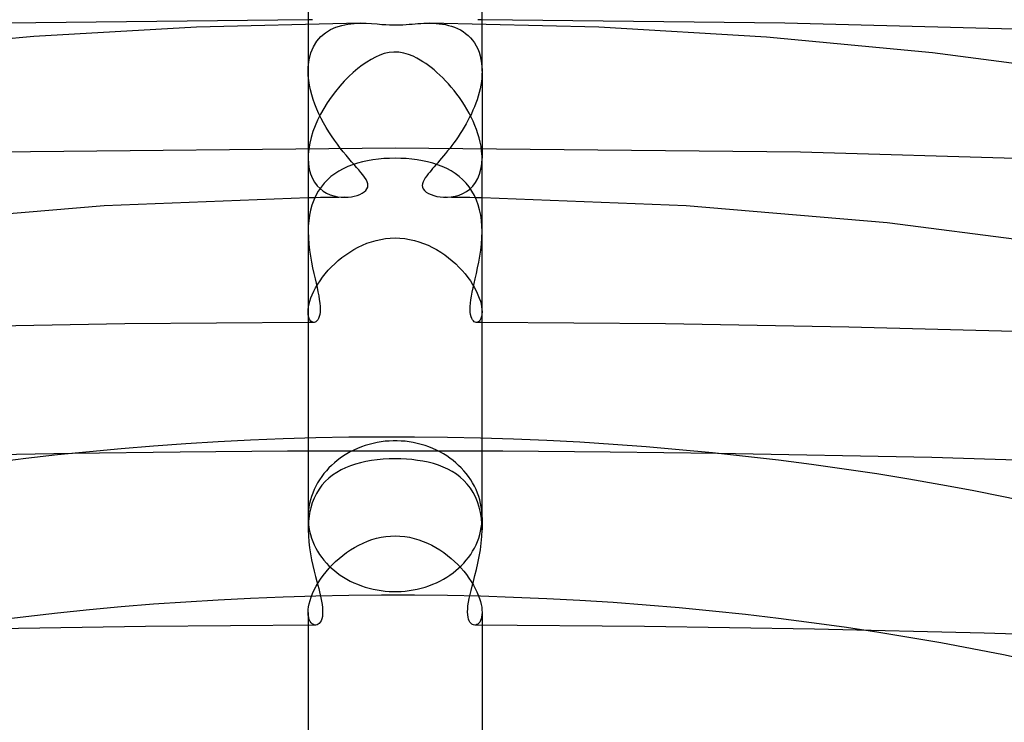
# Model space of a CAD drawing. Header units: millimetres. Extents: x -305 to 305, y -173 to 291.
# Tile 55 of 95: x -9 to 14, y 211 to 227. Entities that reach past the tile are written whole.
import ezdxf

# ---------------------------------------------------------------- set-up
doc = ezdxf.new("R2010")
doc.units = ezdxf.units.MM
doc.layers.add('HIDDEN', color=7, linetype='Continuous')
doc.layers.add('THICK', color=7, linetype='Continuous')

msp = doc.modelspace()

# ---------------------------------------------------------------- linework, layer by layer
at = {"layer": 'HIDDEN'}
for p, q in [((-1.984, 227.28), (-2, 227.28)), ((-2, 227.186), (-2, 226.099)), ((-1.967, 227.28), (-1.984, 227.28)), ((-1.951, 227.28), (-1.967, 227.28)), ((-1.935, 227.28), (-1.951, 227.28)), ((-1.919, 227.28), (-1.935, 227.28)), ((-1.902, 227.28), (-1.919, 227.28)), ((-1.36, 227.109), (-1.228, 227.151)), ((-1.228, 227.151), (-1.088, 227.18)), ((-1.088, 227.18), (-0.945, 227.196)), ((-0.945, 227.196), (-0.802, 227.201)), ((0.803, 227.201), (0.874, 227.199)), ((0.874, 227.199), (0.945, 227.195)), ((0.945, 227.195), (1.016, 227.189)), ((1.016, 227.189), (1.088, 227.179)), ((1.088, 227.179), (1.159, 227.167)), ((1.159, 227.167), (1.229, 227.151)), ((1.229, 227.151), (1.299, 227.131)), ((1.299, 227.131), (1.367, 227.106)), ((1.919, 227.28), (1.903, 227.28)), ((1.935, 227.28), (1.919, 227.28)), ((1.951, 227.28), (1.935, 227.28)), ((1.968, 227.28), (1.951, 227.28)), ((1.984, 227.28), (1.968, 227.28)), ((2, 227.28), (1.984, 227.28)), ((2, 226.099), (2, 227.186)), ((-1.705, 226.891), (-1.6, 226.98)), ((-1.6, 226.98), (-1.485, 227.053)), ((-1.485, 227.053), (-1.36, 227.109)), ((1.367, 227.106), (1.434, 227.078)), ((1.434, 227.078), (1.5, 227.045)), ((1.5, 227.045), (1.562, 227.007)), ((1.562, 227.007), (1.622, 226.964)), ((1.622, 226.964), (1.678, 226.917)), ((1.678, 226.917), (1.73, 226.865)), ((-1.874, 226.66), (-1.797, 226.785)), ((-1.797, 226.785), (-1.705, 226.891)), ((1.73, 226.865), (1.779, 226.808)), ((1.779, 226.808), (1.824, 226.746)), ((1.824, 226.746), (1.864, 226.679)), ((1.864, 226.679), (1.9, 226.608)), ((-1.976, 226.36), (-1.935, 226.518)), ((-1.935, 226.518), (-1.874, 226.66)), ((1.9, 226.608), (1.93, 226.532)), ((1.93, 226.532), (1.955, 226.452)), ((1.955, 226.452), (1.975, 226.367)), ((-1.998, 226.186), (-1.976, 226.36)), ((1.975, 226.367), (1.989, 226.279)), ((1.989, 226.279), (1.998, 226.186)), ((-2, 226.128), (-1.999, 226.143)), ((-2, 226.113), (-2, 226.128)), ((-2, 226.099), (-2, 226.113)), ((-1.997, 225.994), (-2, 226.099)), ((-2, 226.099), (-2, 224.1)), ((-1.999, 226.157), (-1.998, 226.172)), ((-1.999, 226.143), (-1.999, 226.157)), ((-1.998, 226.172), (-1.998, 226.186)), ((1.998, 226.019), (1.992, 225.939)), ((1.998, 226.186), (1.998, 226.172)), ((1.998, 226.172), (1.999, 226.157)), ((2, 226.099), (1.998, 226.019)), ((1.999, 226.157), (1.999, 226.143)), ((1.999, 226.143), (2, 226.128)), ((2, 226.128), (2, 226.113)), ((2, 226.113), (2, 226.099)), ((2, 226.099), (2, 224.1)), ((-1.987, 225.886), (-1.997, 225.994)), ((-1.97, 225.777), (-1.987, 225.886)), ((-1.947, 225.667), (-1.97, 225.777)), ((1.97, 225.775), (1.953, 225.691)), ((1.983, 225.857), (1.97, 225.775)), ((1.992, 225.939), (1.983, 225.857)), ((-1.919, 225.556), (-1.947, 225.667)), ((-1.885, 225.445), (-1.919, 225.556)), ((1.933, 225.608), (1.91, 225.525)), ((1.953, 225.691), (1.933, 225.608)), ((-1.846, 225.335), (-1.885, 225.445)), ((-1.802, 225.226), (-1.846, 225.335)), ((1.855, 225.36), (1.823, 225.278)), ((1.884, 225.442), (1.855, 225.36)), ((1.91, 225.525), (1.884, 225.442)), ((-1.753, 225.118), (-1.802, 225.226)), ((-1.701, 225.011), (-1.753, 225.118)), ((1.753, 225.117), (1.714, 225.038)), ((1.789, 225.197), (1.753, 225.117)), ((1.823, 225.278), (1.789, 225.197)), ((-1.646, 224.907), (-1.701, 225.011)), ((-1.587, 224.805), (-1.646, 224.907)), ((1.632, 224.883), (1.589, 224.808)), ((1.674, 224.96), (1.632, 224.883)), ((1.714, 225.038), (1.674, 224.96)), ((-1.526, 224.704), (-1.587, 224.805)), ((-1.462, 224.607), (-1.526, 224.704)), ((1.498, 224.661), (1.451, 224.59)), ((1.544, 224.734), (1.498, 224.661)), ((1.589, 224.808), (1.544, 224.734)), ((-1.396, 224.511), (-1.462, 224.607)), ((-1.329, 224.419), (-1.396, 224.511)), ((-1.261, 224.329), (-1.329, 224.419)), ((1.354, 224.452), (1.305, 224.387)), ((1.402, 224.52), (1.354, 224.452)), ((1.451, 224.59), (1.402, 224.52)), ((0.001, 224.325), (-9.327, 224.235)), ((-1.194, 224.244), (-1.261, 224.329)), ((-1.127, 224.164), (-1.194, 224.244)), ((9.322, 224.236), (0.001, 224.325)), ((1.161, 224.204), (1.114, 224.148)), ((1.208, 224.263), (1.161, 224.204)), ((1.256, 224.323), (1.208, 224.263)), ((1.305, 224.387), (1.256, 224.323)), ((18.63, 223.967), (9.322, 224.236)), ((-2, 224.1), (-1.994, 223.969)), ((-1.994, 223.969), (-1.975, 223.846)), ((-1.063, 224.087), (-1.127, 224.164)), ((-1.001, 224.016), (-1.063, 224.087)), ((-0.943, 223.948), (-1.001, 224.016)), ((-0.868, 223.981), (-0.98, 223.945)), ((-0.752, 224.012), (-0.868, 223.981)), ((-0.633, 224.038), (-0.752, 224.012)), ((-0.51, 224.059), (-0.633, 224.038)), ((-0.385, 224.075), (-0.51, 224.059)), ((-0.258, 224.086), (-0.385, 224.075)), ((-0.13, 224.093), (-0.258, 224.086)), ((0, 224.095), (-0.13, 224.093)), ((0.128, 224.093), (0, 224.095)), ((0.256, 224.086), (0.128, 224.093)), ((0.383, 224.075), (0.256, 224.086)), ((0.507, 224.059), (0.383, 224.075)), ((0.629, 224.039), (0.507, 224.059)), ((0.748, 224.013), (0.629, 224.039)), ((0.864, 223.982), (0.748, 224.013)), ((0.976, 223.946), (0.864, 223.982)), ((0.981, 223.992), (0.94, 223.945)), ((1.024, 224.042), (0.981, 223.992)), ((1.068, 224.094), (1.024, 224.042)), ((1.114, 224.148), (1.068, 224.094)), ((1.974, 223.843), (1.993, 223.967)), ((1.993, 223.967), (2, 224.1)), ((-1.975, 223.846), (-1.944, 223.734)), ((-1.944, 223.734), (-1.903, 223.633)), ((-1.386, 223.74), (-1.475, 223.673)), ((-1.292, 223.801), (-1.386, 223.74)), ((-1.192, 223.855), (-1.292, 223.801)), ((-1.089, 223.903), (-1.192, 223.855)), ((-0.98, 223.945), (-1.089, 223.903)), ((-0.887, 223.885), (-0.943, 223.948)), ((-0.836, 223.826), (-0.887, 223.885)), ((-0.788, 223.77), (-0.836, 223.826)), ((-0.743, 223.713), (-0.788, 223.77)), ((0.761, 223.736), (0.727, 223.692)), ((0.795, 223.777), (0.761, 223.736)), ((0.828, 223.816), (0.795, 223.777)), ((0.863, 223.857), (0.828, 223.816)), ((0.9, 223.9), (0.863, 223.857)), ((0.94, 223.945), (0.9, 223.9)), ((1.084, 223.905), (0.976, 223.946)), ((1.188, 223.857), (1.084, 223.905)), ((1.287, 223.803), (1.188, 223.857)), ((1.382, 223.743), (1.287, 223.803)), ((1.471, 223.676), (1.382, 223.743)), ((1.942, 223.73), (1.974, 223.843)), ((-1.903, 223.633), (-1.852, 223.544)), ((-1.852, 223.544), (-1.793, 223.465)), ((-1.634, 223.519), (-1.704, 223.432)), ((-1.558, 223.599), (-1.634, 223.519)), ((-1.475, 223.673), (-1.558, 223.599)), ((-0.702, 223.658), (-0.743, 223.713)), ((-0.668, 223.604), (-0.702, 223.658)), ((-0.643, 223.554), (-0.668, 223.604)), ((-0.629, 223.509), (-0.643, 223.554)), ((-0.625, 223.467), (-0.629, 223.509)), ((0.629, 223.509), (0.625, 223.467)), ((0.643, 223.553), (0.629, 223.509)), ((0.665, 223.599), (0.643, 223.553)), ((0.694, 223.646), (0.665, 223.599)), ((0.727, 223.692), (0.694, 223.646)), ((1.554, 223.603), (1.471, 223.676)), ((1.631, 223.523), (1.554, 223.603)), ((1.702, 223.436), (1.631, 223.523)), ((1.785, 223.455), (1.847, 223.535)), ((1.847, 223.535), (1.9, 223.627)), ((1.9, 223.627), (1.942, 223.73)), ((-1.768, 223.339), (-1.824, 223.238)), ((-1.793, 223.465), (-1.727, 223.397)), ((-1.704, 223.432), (-1.768, 223.339)), ((-1.727, 223.397), (-1.654, 223.34)), ((-1.654, 223.34), (-1.576, 223.293)), ((-1.576, 223.293), (-1.494, 223.256)), ((-0.815, 223.264), (-0.761, 223.29)), ((-0.761, 223.29), (-0.713, 223.32)), ((-0.713, 223.32), (-0.675, 223.354)), ((-0.675, 223.354), (-0.647, 223.39)), ((-0.647, 223.39), (-0.63, 223.428)), ((-0.63, 223.428), (-0.625, 223.467)), ((0.625, 223.467), (0.63, 223.428)), ((0.63, 223.428), (0.647, 223.39)), ((0.647, 223.39), (0.675, 223.353)), ((0.675, 223.353), (0.716, 223.318)), ((0.716, 223.318), (0.767, 223.286)), ((0.767, 223.286), (0.826, 223.259)), ((1.47, 223.247), (1.556, 223.283)), ((1.556, 223.283), (1.638, 223.33)), ((1.638, 223.33), (1.715, 223.387)), ((1.766, 223.342), (1.702, 223.436)), ((1.715, 223.387), (1.785, 223.455)), ((1.822, 223.242), (1.766, 223.342)), ((-1.859, 223.188), (-2, 223.185)), ((-1.872, 223.132), (-1.913, 223.02)), ((-1.824, 223.238), (-1.872, 223.132)), ((-1.719, 223.19), (-1.859, 223.188)), ((-1.578, 223.192), (-1.719, 223.19)), ((-1.437, 223.194), (-1.578, 223.192)), ((-1.494, 223.256), (-1.41, 223.229)), ((-1.297, 223.196), (-1.437, 223.194)), ((-1.41, 223.229), (-1.324, 223.21)), ((-1.324, 223.21), (-1.239, 223.2)), ((-1.156, 223.198), (-1.297, 223.196)), ((-1.239, 223.2), (-1.156, 223.198)), ((-1.156, 223.198), (-1.08, 223.201)), ((-1.08, 223.201), (-1.007, 223.21)), ((-1.007, 223.21), (-0.939, 223.224)), ((-0.939, 223.224), (-0.875, 223.242)), ((-0.875, 223.242), (-0.815, 223.264)), ((0.826, 223.259), (0.891, 223.237)), ((0.891, 223.237), (0.961, 223.219)), ((0.961, 223.219), (1.036, 223.206)), ((1.036, 223.206), (1.116, 223.199)), ((1.116, 223.199), (1.202, 223.198)), ((1.296, 223.196), (1.156, 223.198)), ((1.202, 223.198), (1.291, 223.206)), ((1.291, 223.206), (1.381, 223.221)), ((1.437, 223.194), (1.296, 223.196)), ((1.381, 223.221), (1.47, 223.247)), ((1.578, 223.192), (1.437, 223.194)), ((1.719, 223.19), (1.578, 223.192)), ((1.859, 223.188), (1.719, 223.19)), ((1.871, 223.135), (1.822, 223.242)), ((2, 223.185), (1.859, 223.188)), ((1.911, 223.024), (1.871, 223.135)), ((-1.945, 222.904), (-1.97, 222.784)), ((-1.913, 223.02), (-1.945, 222.904)), ((1.944, 222.908), (1.911, 223.024)), ((1.969, 222.786), (1.944, 222.908)), ((-1.987, 222.66), (-1.997, 222.534)), ((-1.97, 222.784), (-1.987, 222.66)), ((1.987, 222.662), (1.969, 222.786)), ((1.997, 222.536), (1.987, 222.662)), ((-1.997, 222.534), (-2, 222.408)), ((-2, 222.408), (-1.996, 222.265)), ((1.996, 222.266), (2, 222.408)), ((2, 222.408), (1.997, 222.536)), ((-1.996, 222.265), (-1.986, 222.123)), ((-0.65, 222.14), (-0.545, 222.176)), ((-0.545, 222.176), (-0.439, 222.207)), ((-0.439, 222.207), (-0.331, 222.231)), ((-0.331, 222.231), (-0.221, 222.248)), ((-0.221, 222.248), (-0.111, 222.259)), ((-0.111, 222.259), (0, 222.263)), ((0, 222.263), (0.112, 222.259)), ((0.112, 222.259), (0.223, 222.248)), ((0.223, 222.248), (0.333, 222.23)), ((0.333, 222.23), (0.442, 222.206)), ((0.442, 222.206), (0.549, 222.175)), ((0.549, 222.175), (0.654, 222.138)), ((1.986, 222.123), (1.996, 222.266)), ((-1.986, 222.123), (-1.97, 221.982)), ((-1.97, 221.982), (-1.949, 221.843)), ((-1.135, 221.878), (-1.044, 221.94)), ((-1.044, 221.94), (-0.949, 221.997)), ((-0.949, 221.997), (-0.852, 222.05)), ((-0.852, 222.05), (-0.752, 222.097)), ((-0.752, 222.097), (-0.65, 222.14)), ((0.654, 222.138), (0.757, 222.095)), ((0.757, 222.095), (0.857, 222.047)), ((0.857, 222.047), (0.954, 221.994)), ((0.954, 221.994), (1.049, 221.937)), ((1.049, 221.937), (1.14, 221.875)), ((1.949, 221.843), (1.97, 221.982)), ((1.97, 221.982), (1.986, 222.123)), ((-1.949, 221.843), (-1.925, 221.707)), ((-1.925, 221.707), (-1.898, 221.575)), ((-1.388, 221.671), (-1.307, 221.744)), ((-1.307, 221.744), (-1.223, 221.813)), ((-1.223, 221.813), (-1.135, 221.878)), ((1.14, 221.875), (1.228, 221.809)), ((1.228, 221.809), (1.312, 221.74)), ((1.312, 221.74), (1.393, 221.667)), ((1.898, 221.575), (1.925, 221.708)), ((1.925, 221.708), (1.949, 221.843)), ((-1.898, 221.575), (-1.87, 221.447)), ((-1.606, 221.44), (-1.538, 221.519)), ((-1.538, 221.519), (-1.465, 221.596)), ((-1.465, 221.596), (-1.388, 221.671)), ((1.393, 221.667), (1.469, 221.592)), ((1.469, 221.592), (1.541, 221.515)), ((1.541, 221.515), (1.609, 221.436)), ((1.87, 221.446), (1.898, 221.575)), ((-1.87, 221.447), (-1.842, 221.321)), ((-1.842, 221.321), (-1.818, 221.22)), ((-1.78, 221.198), (-1.727, 221.279)), ((-1.727, 221.279), (-1.669, 221.36)), ((-1.669, 221.36), (-1.606, 221.44)), ((1.609, 221.436), (1.672, 221.356)), ((1.672, 221.356), (1.73, 221.275)), ((1.73, 221.275), (1.782, 221.194)), ((1.818, 221.217), (1.842, 221.321)), ((1.842, 221.321), (1.87, 221.446)), ((-1.905, 220.959), (-1.869, 221.037)), ((-1.869, 221.037), (-1.828, 221.117)), ((-1.828, 221.117), (-1.78, 221.198)), ((-1.818, 221.22), (-1.796, 221.121)), ((-1.796, 221.121), (-1.776, 221.026)), ((-1.776, 221.026), (-1.758, 220.934)), ((1.757, 220.928), (1.775, 221.02)), ((1.775, 221.02), (1.795, 221.116)), ((1.782, 221.194), (1.829, 221.114)), ((1.795, 221.116), (1.818, 221.217)), ((1.829, 221.114), (1.871, 221.035)), ((1.871, 221.035), (1.906, 220.957)), ((-1.978, 220.742), (-1.959, 220.812)), ((-1.959, 220.812), (-1.935, 220.884)), ((-1.935, 220.884), (-1.905, 220.959)), ((-1.758, 220.934), (-1.744, 220.847)), ((-1.744, 220.847), (-1.733, 220.766)), ((1.733, 220.761), (1.743, 220.842)), ((1.743, 220.842), (1.757, 220.928)), ((1.906, 220.957), (1.936, 220.881)), ((1.936, 220.881), (1.96, 220.81)), ((1.96, 220.81), (1.978, 220.741)), ((-2, 220.562), (-1.998, 220.617)), ((-1.998, 220.617), (-1.99, 220.677)), ((-1.99, 220.677), (-1.978, 220.742)), ((-1.733, 220.766), (-1.727, 220.691)), ((-1.727, 220.691), (-1.725, 220.622)), ((-1.725, 220.622), (-1.727, 220.56)), ((1.725, 220.618), (1.727, 220.687)), ((1.728, 220.556), (1.725, 220.618)), ((1.727, 220.687), (1.733, 220.761)), ((1.978, 220.741), (1.99, 220.677)), ((1.99, 220.677), (1.998, 220.617)), ((1.998, 220.617), (2, 220.562)), ((-1.997, 220.505), (-2, 220.562)), ((-1.989, 220.455), (-1.997, 220.505)), ((-1.975, 220.413), (-1.989, 220.455)), ((-1.958, 220.379), (-1.975, 220.413)), ((-1.938, 220.353), (-1.958, 220.379)), ((-1.915, 220.334), (-1.938, 220.353)), ((-1.82, 220.338), (-1.842, 220.326)), ((-1.798, 220.356), (-1.82, 220.338)), ((-1.778, 220.382), (-1.798, 220.356)), ((-1.76, 220.415), (-1.778, 220.382)), ((-1.745, 220.456), (-1.76, 220.415)), ((-1.734, 220.504), (-1.745, 220.456)), ((-1.727, 220.56), (-1.734, 220.504)), ((1.735, 220.501), (1.728, 220.556)), ((1.746, 220.453), (1.735, 220.501)), ((1.761, 220.413), (1.746, 220.453)), ((1.779, 220.38), (1.761, 220.413)), ((1.799, 220.355), (1.779, 220.38)), ((1.82, 220.337), (1.799, 220.355)), ((1.843, 220.326), (1.82, 220.337)), ((1.938, 220.353), (1.915, 220.334)), ((1.958, 220.379), (1.938, 220.353)), ((1.975, 220.413), (1.958, 220.379)), ((1.988, 220.455), (1.975, 220.413)), ((1.997, 220.505), (1.988, 220.455)), ((2, 220.562), (1.997, 220.505)), ((-1.978, 220.321), (-2, 220.321)), ((-1.957, 220.321), (-1.978, 220.321)), ((-1.935, 220.321), (-1.957, 220.321)), ((-1.913, 220.321), (-1.935, 220.321)), ((-1.89, 220.324), (-1.915, 220.334)), ((-1.892, 220.321), (-1.913, 220.321)), ((-1.87, 220.321), (-1.892, 220.321)), ((-1.865, 220.321), (-1.89, 220.324)), ((-1.842, 220.326), (-1.865, 220.321)), ((1.865, 220.321), (1.843, 220.326)), ((1.891, 220.324), (1.865, 220.321)), ((1.892, 220.321), (1.87, 220.321)), ((1.915, 220.334), (1.891, 220.324)), ((1.913, 220.321), (1.892, 220.321)), ((1.935, 220.321), (1.913, 220.321)), ((1.957, 220.321), (1.935, 220.321)), ((1.978, 220.321), (1.957, 220.321)), ((2, 220.321), (1.978, 220.321)), ((-2, 217.659), (-2, 215.84)), ((2, 215.84), (2, 217.659)), ((-0.864, 217.424), (-0.949, 217.386)), ((-0.776, 217.459), (-0.864, 217.424)), ((-0.688, 217.49), (-0.776, 217.459)), ((-0.597, 217.518), (-0.688, 217.49)), ((-0.506, 217.541), (-0.597, 217.518)), ((-0.414, 217.561), (-0.506, 217.541)), ((-0.321, 217.576), (-0.414, 217.561)), ((-0.228, 217.588), (-0.321, 217.576)), ((-0.136, 217.595), (-0.228, 217.588)), ((-0.045, 217.599), (-0.136, 217.595)), ((0.045, 217.599), (-0.045, 217.599)), ((0.136, 217.595), (0.045, 217.599)), ((0.228, 217.588), (0.136, 217.595)), ((0.321, 217.576), (0.228, 217.588)), ((0.414, 217.561), (0.321, 217.576)), ((0.506, 217.541), (0.414, 217.561)), ((0.597, 217.518), (0.506, 217.541)), ((0.688, 217.49), (0.597, 217.518)), ((0.776, 217.459), (0.688, 217.49)), ((0.864, 217.424), (0.776, 217.459)), ((0.949, 217.386), (0.864, 217.424)), ((-4.946, 217.341), (-7.418, 217.31)), ((-2.472, 217.359), (-4.946, 217.341)), ((0.001, 217.365), (-2.472, 217.359)), ((-1.262, 217.2), (-1.332, 217.147)), ((-1.188, 217.251), (-1.262, 217.2)), ((-1.111, 217.299), (-1.188, 217.251)), ((-1.031, 217.344), (-1.111, 217.299)), ((-0.949, 217.386), (-1.031, 217.344)), ((-0.277, 217.175), (-0.411, 217.163)), ((-0.14, 217.182), (-0.277, 217.175)), ((0, 217.185), (-0.14, 217.182)), ((0.129, 217.183), (0, 217.185)), ((2.474, 217.359), (0.001, 217.365)), ((0.259, 217.176), (0.129, 217.183)), ((0.388, 217.166), (0.259, 217.176)), ((1.031, 217.344), (0.949, 217.386)), ((1.111, 217.299), (1.031, 217.344)), ((1.188, 217.251), (1.111, 217.299)), ((1.262, 217.2), (1.188, 217.251)), ((1.332, 217.147), (1.262, 217.2)), ((4.946, 217.341), (2.474, 217.359)), ((7.416, 217.31), (4.946, 217.341)), ((-1.522, 216.975), (-1.581, 216.911)), ((-1.461, 217.035), (-1.522, 216.975)), ((-1.398, 217.092), (-1.461, 217.035)), ((-1.332, 217.147), (-1.398, 217.092)), ((-1.139, 216.982), (-1.244, 216.931)), ((-1.029, 217.026), (-1.139, 216.982)), ((-0.913, 217.065), (-1.029, 217.026)), ((-0.794, 217.097), (-0.913, 217.065)), ((-0.67, 217.124), (-0.794, 217.097)), ((-0.542, 217.146), (-0.67, 217.124)), ((-0.411, 217.163), (-0.542, 217.146)), ((0.515, 217.15), (0.388, 217.166)), ((0.639, 217.13), (0.515, 217.15)), ((0.761, 217.105), (0.639, 217.13)), ((0.879, 217.075), (0.761, 217.105)), ((0.994, 217.039), (0.879, 217.075)), ((1.104, 216.997), (0.994, 217.039)), ((1.21, 216.949), (1.104, 216.997)), ((1.312, 216.894), (1.21, 216.949)), ((1.398, 217.092), (1.332, 217.147)), ((1.461, 217.035), (1.398, 217.092)), ((1.522, 216.975), (1.461, 217.035)), ((1.581, 216.911), (1.522, 216.975)), ((-1.689, 216.776), (-1.738, 216.704)), ((-1.636, 216.845), (-1.689, 216.776)), ((-1.581, 216.911), (-1.636, 216.845)), ((-1.527, 216.74), (-1.608, 216.662)), ((-1.439, 216.81), (-1.527, 216.74)), ((-1.344, 216.874), (-1.439, 216.81)), ((-1.244, 216.931), (-1.344, 216.874)), ((1.408, 216.833), (1.312, 216.894)), ((1.498, 216.764), (1.408, 216.833)), ((1.583, 216.688), (1.498, 216.764)), ((1.636, 216.845), (1.581, 216.911)), ((1.689, 216.776), (1.636, 216.845)), ((1.738, 216.704), (1.689, 216.776)), ((-1.824, 216.555), (-1.861, 216.478)), ((-1.783, 216.631), (-1.824, 216.555)), ((-1.738, 216.704), (-1.783, 216.631)), ((-1.683, 216.577), (-1.75, 216.486)), ((-1.608, 216.662), (-1.683, 216.577)), ((1.66, 216.605), (1.583, 216.688)), ((1.731, 216.513), (1.66, 216.605)), ((1.795, 216.414), (1.731, 216.513)), ((1.783, 216.631), (1.738, 216.704)), ((1.824, 216.555), (1.783, 216.631)), ((1.861, 216.478), (1.824, 216.555)), ((-1.922, 216.32), (-1.946, 216.24)), ((-1.894, 216.399), (-1.922, 216.32)), ((-1.862, 216.281), (-1.906, 216.17)), ((-1.861, 216.478), (-1.894, 216.399)), ((-1.81, 216.387), (-1.862, 216.281)), ((-1.75, 216.486), (-1.81, 216.387)), ((1.85, 216.308), (1.795, 216.414)), ((1.897, 216.196), (1.85, 216.308)), ((1.894, 216.399), (1.861, 216.478)), ((1.922, 216.32), (1.894, 216.399)), ((1.946, 216.24), (1.922, 216.32)), ((-1.981, 216.079), (-1.992, 215.998)), ((-1.966, 216.159), (-1.981, 216.079)), ((-1.94, 216.055), (-1.967, 215.934)), ((-1.946, 216.24), (-1.966, 216.159)), ((-1.906, 216.17), (-1.94, 216.055)), ((1.935, 216.077), (1.897, 216.196)), ((1.964, 215.951), (1.935, 216.077)), ((1.966, 216.159), (1.946, 216.24)), ((1.981, 216.079), (1.966, 216.159)), ((1.992, 215.998), (1.981, 216.079)), ((-1.998, 215.919), (-2, 215.84)), ((-2, 215.84), (-1.998, 215.762)), ((-2, 215.84), (-2, 215.555)), ((-1.992, 215.998), (-1.998, 215.919)), ((-1.986, 215.809), (-1.997, 215.683)), ((-1.967, 215.934), (-1.986, 215.809)), ((1.984, 215.822), (1.964, 215.951)), ((1.996, 215.69), (1.984, 215.822)), ((1.998, 215.919), (1.992, 215.998)), ((2, 215.84), (1.998, 215.919)), ((1.998, 215.762), (2, 215.84)), ((2, 215.84), (2, 215.555)), ((-1.997, 215.683), (-2, 215.555)), ((-1.998, 215.762), (-1.992, 215.682)), ((-1.992, 215.682), (-1.981, 215.603)), ((-1.981, 215.603), (-1.966, 215.523)), ((1.966, 215.523), (1.981, 215.603)), ((1.981, 215.603), (1.992, 215.682)), ((1.992, 215.682), (1.998, 215.762)), ((2, 215.555), (1.996, 215.69)), ((-2, 215.555), (-1.996, 215.415)), ((-1.996, 215.415), (-1.985, 215.274)), ((-1.966, 215.523), (-1.946, 215.443)), ((-1.946, 215.443), (-1.922, 215.365)), ((-1.922, 215.365), (-1.894, 215.286)), ((-0.532, 215.329), (-0.427, 215.359)), ((-0.427, 215.359), (-0.321, 215.383)), ((-0.321, 215.383), (-0.214, 215.4)), ((-0.214, 215.4), (-0.107, 215.41)), ((-0.107, 215.41), (0, 215.414)), ((0, 215.414), (0.112, 215.41)), ((0.112, 215.41), (0.222, 215.399)), ((0.222, 215.399), (0.331, 215.381)), ((0.331, 215.381), (0.438, 215.356)), ((0.438, 215.356), (0.543, 215.325)), ((1.894, 215.286), (1.922, 215.365)), ((1.922, 215.365), (1.946, 215.443)), ((1.946, 215.443), (1.966, 215.523)), ((1.982, 215.244), (1.995, 215.4)), ((1.995, 215.4), (2, 215.555)), ((-1.985, 215.274), (-1.968, 215.136)), ((-1.968, 215.136), (-1.947, 214.999)), ((-1.894, 215.286), (-1.861, 215.21)), ((-1.861, 215.21), (-1.824, 215.134)), ((-1.824, 215.134), (-1.783, 215.061)), ((-1.026, 215.092), (-0.932, 215.15)), ((-0.932, 215.15), (-0.835, 215.202)), ((-0.835, 215.202), (-0.737, 215.25)), ((-0.737, 215.25), (-0.635, 215.292)), ((-0.635, 215.292), (-0.532, 215.329)), ((0.543, 215.325), (0.645, 215.288)), ((0.645, 215.288), (0.745, 215.246)), ((0.745, 215.246), (0.843, 215.199)), ((0.843, 215.199), (0.937, 215.147)), ((0.937, 215.147), (1.029, 215.09)), ((1.783, 215.061), (1.824, 215.134)), ((1.824, 215.134), (1.861, 215.21)), ((1.861, 215.21), (1.894, 215.286)), ((1.962, 215.09), (1.982, 215.244)), ((-1.947, 214.999), (-1.921, 214.865)), ((-1.783, 215.061), (-1.738, 214.989)), ((-1.738, 214.989), (-1.689, 214.92)), ((-1.689, 214.92), (-1.636, 214.853)), ((-1.289, 214.895), (-1.204, 214.965)), ((-1.204, 214.965), (-1.116, 215.03)), ((-1.116, 215.03), (-1.026, 215.092)), ((1.029, 215.09), (1.118, 215.029)), ((1.118, 215.029), (1.204, 214.965)), ((1.204, 214.965), (1.286, 214.897)), ((1.636, 214.853), (1.689, 214.92)), ((1.689, 214.92), (1.738, 214.989)), ((1.738, 214.989), (1.783, 215.061)), ((1.905, 214.788), (1.935, 214.937)), ((1.935, 214.937), (1.962, 215.09)), ((-1.921, 214.865), (-1.892, 214.734)), ((-1.892, 214.734), (-1.862, 214.606)), ((-1.636, 214.853), (-1.581, 214.789)), ((-1.581, 214.789), (-1.522, 214.728)), ((-1.522, 214.728), (-1.461, 214.67)), ((-1.52, 214.668), (-1.447, 214.747)), ((-1.447, 214.747), (-1.369, 214.822)), ((-1.369, 214.822), (-1.289, 214.895)), ((1.286, 214.897), (1.364, 214.827)), ((1.364, 214.827), (1.439, 214.754)), ((1.439, 214.754), (1.51, 214.679)), ((1.461, 214.67), (1.522, 214.728)), ((1.51, 214.679), (1.577, 214.602)), ((1.522, 214.728), (1.581, 214.789)), ((1.581, 214.789), (1.636, 214.853)), ((1.871, 214.642), (1.905, 214.788)), ((-1.862, 214.606), (-1.83, 214.482)), ((-1.83, 214.482), (-1.799, 214.362)), ((-1.713, 214.422), (-1.653, 214.505)), ((-1.653, 214.505), (-1.589, 214.588)), ((-1.589, 214.588), (-1.52, 214.668)), ((-1.461, 214.67), (-1.398, 214.616)), ((-1.398, 214.616), (-1.332, 214.563)), ((-1.332, 214.563), (-1.262, 214.512)), ((-1.262, 214.512), (-1.188, 214.464)), ((-1.188, 214.464), (-1.111, 214.419)), ((1.111, 214.419), (1.188, 214.464)), ((1.188, 214.464), (1.262, 214.512)), ((1.262, 214.512), (1.332, 214.563)), ((1.332, 214.563), (1.398, 214.616)), ((1.398, 214.616), (1.461, 214.67)), ((1.577, 214.602), (1.639, 214.524)), ((1.639, 214.524), (1.698, 214.444)), ((1.799, 214.362), (1.835, 214.5)), ((1.835, 214.5), (1.871, 214.642)), ((-1.86, 214.17), (-1.817, 214.254)), ((-1.817, 214.254), (-1.768, 214.338)), ((-1.799, 214.362), (-1.778, 214.283)), ((-1.778, 214.283), (-1.758, 214.205)), ((-1.768, 214.338), (-1.713, 214.422)), ((-1.111, 214.419), (-1.031, 214.376)), ((-1.031, 214.376), (-0.949, 214.336)), ((-0.949, 214.336), (-0.864, 214.3)), ((-0.864, 214.3), (-0.776, 214.267)), ((-0.776, 214.267), (-0.688, 214.238)), ((-0.688, 214.238), (-0.597, 214.212)), ((0.597, 214.212), (0.688, 214.238)), ((0.688, 214.238), (0.776, 214.267)), ((0.776, 214.267), (0.864, 214.3)), ((0.864, 214.3), (0.949, 214.336)), ((0.949, 214.336), (1.031, 214.376)), ((1.031, 214.376), (1.111, 214.419)), ((1.698, 214.444), (1.751, 214.364)), ((1.747, 214.161), (1.772, 214.26)), ((1.751, 214.364), (1.8, 214.284)), ((1.772, 214.26), (1.799, 214.362)), ((1.8, 214.284), (1.843, 214.205)), ((-1.956, 213.929), (-1.93, 214.007)), ((-1.93, 214.007), (-1.898, 214.088)), ((-1.898, 214.088), (-1.86, 214.17)), ((-1.758, 214.205), (-1.74, 214.13)), ((-1.74, 214.13), (-1.722, 214.058)), ((-1.722, 214.058), (-1.707, 213.987)), ((-0.597, 214.212), (-0.506, 214.19)), ((-0.506, 214.19), (-0.414, 214.171)), ((-0.414, 214.171), (-0.321, 214.157)), ((-0.321, 214.157), (-0.228, 214.146)), ((-0.228, 214.146), (-0.136, 214.139)), ((-0.136, 214.139), (-0.045, 214.136)), ((-0.045, 214.136), (0.045, 214.136)), ((0.045, 214.136), (0.136, 214.139)), ((0.136, 214.139), (0.228, 214.146)), ((0.228, 214.146), (0.321, 214.157)), ((0.321, 214.157), (0.414, 214.171)), ((0.414, 214.171), (0.506, 214.19)), ((0.506, 214.19), (0.597, 214.212)), ((1.704, 213.975), (1.724, 214.066)), ((1.724, 214.066), (1.747, 214.161)), ((1.843, 214.205), (1.881, 214.127)), ((1.881, 214.127), (1.913, 214.051)), ((1.913, 214.051), (1.941, 213.977)), ((-1.997, 213.718), (-1.989, 213.784)), ((-1.989, 213.784), (-1.976, 213.855)), ((-1.976, 213.855), (-1.956, 213.929)), ((-1.707, 213.987), (-1.692, 213.914)), ((-1.692, 213.914), (-1.68, 213.839)), ((-1.68, 213.839), (-1.671, 213.765)), ((1.669, 213.734), (1.676, 213.809)), ((1.676, 213.809), (1.688, 213.889)), ((1.688, 213.889), (1.704, 213.975)), ((1.941, 213.977), (1.963, 213.905)), ((1.963, 213.905), (1.98, 213.837)), ((1.98, 213.837), (1.991, 213.772)), ((1.991, 213.772), (1.998, 213.712)), ((-2, 213.656), (-1.997, 213.718)), ((-1.997, 213.593), (-2, 213.656)), ((-2, 213.656), (-2, 208.699)), ((-1.988, 213.537), (-1.997, 213.593)), ((-1.674, 213.56), (-1.686, 213.507)), ((-1.667, 213.624), (-1.674, 213.56)), ((-1.671, 213.765), (-1.667, 213.693)), ((-1.667, 213.693), (-1.667, 213.624)), ((1.666, 213.665), (1.669, 213.734)), ((1.669, 213.602), (1.666, 213.665)), ((1.677, 213.548), (1.669, 213.602)), ((1.688, 213.502), (1.677, 213.548)), ((1.99, 213.549), (1.979, 213.505)), ((1.997, 213.6), (1.99, 213.549)), ((2, 213.656), (1.997, 213.6)), ((1.998, 213.712), (2, 213.656)), ((2, 213.656), (2, 208.699)), ((-5.738, 213.332), (-9.645, 213.271)), ((-1.832, 213.362), (-5.738, 213.332)), ((-1.974, 213.489), (-1.988, 213.537)), ((-1.955, 213.448), (-1.974, 213.489)), ((-1.933, 213.415), (-1.955, 213.448)), ((-1.907, 213.39), (-1.933, 213.415)), ((-1.88, 213.373), (-1.907, 213.39)), ((-1.851, 213.364), (-1.88, 213.373)), ((-1.822, 213.363), (-1.851, 213.364)), ((-1.795, 213.369), (-1.822, 213.363)), ((-1.77, 213.381), (-1.795, 213.369)), ((-1.745, 213.401), (-1.77, 213.381)), ((-1.723, 213.428), (-1.745, 213.401)), ((-1.703, 213.463), (-1.723, 213.428)), ((-1.686, 213.507), (-1.703, 213.463)), ((1.703, 213.463), (1.688, 213.502)), ((1.721, 213.432), (1.703, 213.463)), ((1.74, 213.407), (1.721, 213.432)), ((1.761, 213.388), (1.74, 213.407)), ((1.783, 213.374), (1.761, 213.388)), ((1.806, 213.366), (1.783, 213.374)), ((1.83, 213.362), (1.806, 213.366)), ((1.855, 213.365), (1.83, 213.362)), ((5.739, 213.332), (1.832, 213.362)), ((1.88, 213.373), (1.855, 213.365)), ((1.904, 213.387), (1.88, 213.373)), ((1.926, 213.408), (1.904, 213.387)), ((1.946, 213.434), (1.926, 213.408)), ((1.964, 213.466), (1.946, 213.434)), ((1.979, 213.505), (1.964, 213.466)), ((9.645, 213.271), (5.739, 213.332)), ((13.548, 213.18), (9.645, 213.271)), ((17.445, 213.057), (13.548, 213.18))]:
    msp.add_line(p, q, dxfattribs=at)
msp.add_ellipse((0, 195.549), major_axis=(-37, 0), ratio=0.5, start_param=-3.141581, end_param=-0.523599, dxfattribs=at)
at = {"layer": 'THICK'}
for p, q in [((-2, 233.355), (-2, 227.186)), ((2, 227.186), (2, 233.355)), ((-2, 227.28), (-8.96, 227.199)), ((-0.802, 227.201), (-4.567, 227.111)), ((-0.802, 227.201), (-0.669, 227.199)), ((-0.669, 227.199), (-0.54, 227.192)), ((-0.54, 227.192), (-0.416, 227.183)), ((-0.416, 227.183), (-0.304, 227.174)), ((-0.304, 227.174), (-0.211, 227.168)), ((-0.211, 227.168), (-0.131, 227.164)), ((-0.131, 227.164), (-0.053, 227.162)), ((-0.053, 227.162), (0.026, 227.162)), ((0.026, 227.162), (0.103, 227.163)), ((0.103, 227.163), (0.178, 227.166)), ((0.178, 227.166), (0.252, 227.171)), ((0.252, 227.171), (0.323, 227.176)), ((0.323, 227.176), (0.392, 227.181)), ((0.392, 227.181), (0.459, 227.186)), ((0.459, 227.186), (0.526, 227.191)), ((0.526, 227.191), (0.595, 227.195)), ((0.595, 227.195), (0.663, 227.199)), ((0.663, 227.199), (0.733, 227.201)), ((0.733, 227.201), (0.802, 227.201)), ((4.686, 227.106), (0.802, 227.201)), ((8.96, 227.199), (2, 227.28)), ((15.911, 227.015), (8.96, 227.199)), ((-4.567, 227.111), (-8.309, 226.897)), ((8.545, 226.879), (4.686, 227.106)), ((-8.309, 226.897), (-12.007, 226.559)), ((12.357, 226.52), (8.545, 226.879)), ((-0.353, 226.465), (-0.452, 226.421)), ((-0.249, 226.5), (-0.353, 226.465)), ((-0.14, 226.525), (-0.249, 226.5)), ((-0.027, 226.537), (-0.14, 226.525)), ((0.089, 226.532), (-0.027, 226.537)), ((0.202, 226.513), (0.089, 226.532)), ((0.311, 226.48), (0.202, 226.513)), ((0.412, 226.44), (0.311, 226.48)), ((16.102, 226.033), (12.357, 226.52)), ((-0.756, 226.236), (-0.858, 226.157)), ((-0.654, 226.306), (-0.756, 226.236)), ((-0.553, 226.368), (-0.654, 226.306)), ((-0.452, 226.421), (-0.553, 226.368)), ((0.502, 226.396), (0.412, 226.44)), ((0.577, 226.354), (0.502, 226.396)), ((0.64, 226.315), (0.577, 226.354)), ((0.703, 226.273), (0.64, 226.315)), ((0.767, 226.228), (0.703, 226.273)), ((0.832, 226.178), (0.767, 226.228)), ((-0.962, 226.069), (-1.067, 225.972)), ((-0.858, 226.157), (-0.962, 226.069)), ((0.897, 226.125), (0.832, 226.178)), ((0.963, 226.068), (0.897, 226.125)), ((1.029, 226.008), (0.963, 226.068)), ((1.096, 225.943), (1.029, 226.008)), ((-1.171, 225.866), (-1.274, 225.752)), ((-1.067, 225.972), (-1.171, 225.866)), ((1.162, 225.876), (1.096, 225.943)), ((1.227, 225.805), (1.162, 225.876)), ((1.292, 225.731), (1.227, 225.805)), ((-1.374, 225.631), (-1.471, 225.503)), ((-1.274, 225.752), (-1.374, 225.631)), ((1.356, 225.653), (1.292, 225.731)), ((1.419, 225.572), (1.356, 225.653)), ((1.481, 225.489), (1.419, 225.572)), ((-1.56, 225.372), (-1.642, 225.24)), ((-1.471, 225.503), (-1.56, 225.372)), ((1.54, 225.403), (1.481, 225.489)), ((1.596, 225.316), (1.54, 225.403)), ((-1.716, 225.108), (-1.782, 224.974)), ((-1.642, 225.24), (-1.716, 225.108)), ((1.65, 225.226), (1.596, 225.316)), ((1.701, 225.135), (1.65, 225.226)), ((1.749, 225.042), (1.701, 225.135)), ((-1.782, 224.974), (-1.84, 224.841)), ((1.794, 224.948), (1.749, 225.042)), ((1.835, 224.852), (1.794, 224.948)), ((-1.89, 224.708), (-1.931, 224.574)), ((-1.84, 224.841), (-1.89, 224.708)), ((1.872, 224.756), (1.835, 224.852)), ((1.905, 224.66), (1.872, 224.756)), ((1.934, 224.563), (1.905, 224.66)), ((-1.963, 224.442), (-1.985, 224.312)), ((-1.931, 224.574), (-1.963, 224.442)), ((1.957, 224.467), (1.934, 224.563)), ((1.976, 224.371), (1.957, 224.467)), ((-1.985, 224.312), (-1.998, 224.185)), ((1.99, 224.277), (1.976, 224.371)), ((1.998, 224.185), (1.99, 224.277)), ((-1.999, 224.142), (-2, 224.128)), ((-2, 224.128), (-2, 224.114)), ((-2, 224.114), (-2, 224.1)), ((-2, 224.1), (-2, 217.659)), ((-1.998, 224.171), (-1.999, 224.156)), ((-1.999, 224.156), (-1.999, 224.142)), ((-1.998, 224.185), (-1.998, 224.171)), ((1.998, 224.171), (1.998, 224.185)), ((1.999, 224.156), (1.998, 224.171)), ((1.999, 224.142), (1.999, 224.156)), ((2, 224.128), (1.999, 224.142)), ((2, 224.114), (2, 224.128)), ((2, 224.1), (2, 224.114)), ((2, 217.659), (2, 224.1)), ((-2, 223.185), (-6.69, 222.998)), ((6.69, 222.998), (2, 223.185)), ((-6.69, 222.998), (-11.318, 222.61)), ((11.318, 222.61), (6.69, 222.998)), ((15.894, 222.017), (11.318, 222.61)), ((-6.216, 220.285), (-10.431, 220.212)), ((-2, 220.321), (-6.216, 220.285)), ((6.216, 220.285), (2, 220.321)), ((10.431, 220.212), (6.216, 220.285)), ((14.642, 220.102), (10.431, 220.212)), ((-7.418, 217.31), (-12.351, 217.212)), ((12.347, 217.212), (7.416, 217.31)), ((17.277, 217.065), (12.347, 217.212))]:
    msp.add_line(p, q, dxfattribs=at)
msp.add_ellipse((0, 199.186), major_axis=(37, 0), ratio=0.5, start_param=0.000012, end_param=2.617994, dxfattribs=at)

doc.saveas('drawing.dxf')
